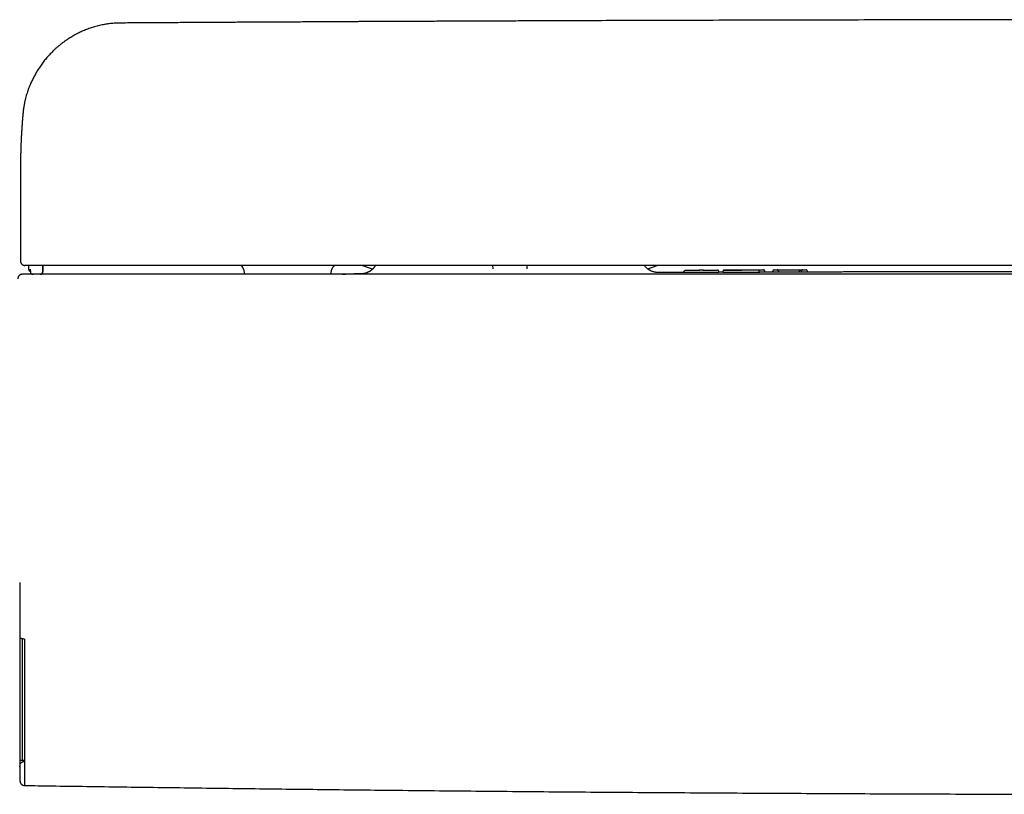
# Model space of a CAD drawing. Header units: millimetres. Extents: x 8 to 730, y 12 to 365.
# Tile 14 of 48: x 183 to 294, y 118 to 205. Entities that reach past the tile are written whole.
import ezdxf

# ---------------------------------------------------------------- set-up
doc = ezdxf.new("R2010")
doc.units = ezdxf.units.MM

msp = doc.modelspace()

# ---------------------------------------------------------------- linework, layer by layer
at = {"color": 7, "linetype": 'Continuous', "lineweight": 30}
for p, q in [((183.46, 194.87), (183.46, 194.85)), ((183.17, 188.7), (183.17, 178.25)), ((183.18, 188.72), (183.18, 188.7)), ((184.07, 177.75), (184.09, 177.34)), ((184.28, 177.33), (184.29, 177.04)), ((208.21, 177.34), (208.32, 176.75)), ((218.03, 176.75), (218.14, 177.34)), ((222.68, 177.31), (221.49, 177.75)), ((222.68, 177.31), (221.49, 177.75)), ((236.22, 177.35), (236.21, 177.75)), ((240, 177.75), (240, 177.35)), ((253.58, 177.36), (254.66, 177.75)), ((253.58, 177.36), (254.66, 177.75)), ((257.65, 176.94), (257.65, 177.05)), ((257.8, 177.2), (257.8, 177.2)), ((257.9, 177.2), (259.43, 177.2)), ((261.31, 176.95), (257.9, 176.94)), ((259.68, 177.22), (259.53, 177.22)), ((259.78, 177.21), (261.31, 177.21)), ((261.56, 176.95), (261.56, 177.06)), ((262.03, 177.07), (262.03, 176.96)), ((262.03, 177.07), (262.03, 177.07)), ((266.74, 176.98), (266.74, 177.09)), ((267.63, 176.98), (266.74, 176.98)), ((267.63, 176.97), (267.63, 177.08)), ((267.88, 177.25), (268.03, 177.25)), ((268.03, 176.97), (267.88, 176.97)), ((268.13, 177.24), (270.99, 177.25)), ((268.28, 177.09), (268.28, 177.08)), ((268.28, 176.97), (268.28, 177.08)), ((270.6, 176.99), (268.28, 176.98)), ((270.85, 177.09), (270.85, 177.08)), ((270.85, 177.08), (270.85, 176.97)), ((270.93, 177.23), (270.93, 177.23)), ((271.09, 177.25), (271.25, 177.25)), ((271.25, 176.97), (271.1, 176.97)), ((271.5, 176.98), (271.5, 177.09)), ((221.42, 176.79), (221.58, 176.79)), ((183.41, 122.23), (183.41, 135.84)), ((183.12, 122.23), (183.41, 122.23)), ((183.41, 122.23), (183.63, 122.23))]:
    msp.add_line(p, q, dxfattribs=at)
at = {"color": 7, "linetype": 'Continuous', "lineweight": 30, "flags": 128}
for points in [[(257.65, 176.95), (255.78, 176.95), (254.67, 176.94)], [(262.03, 176.97), (261.66, 176.97), (261.56, 176.97)], [(268.17, 177.24), (268.16, 177.24), (268.13, 177.25)], [(270.96, 177.25), (270.97, 177.25), (270.99, 177.25)]]:
    msp.add_lwpolyline(points, dxfattribs=at)
at = {"color": 7, "linetype": 'Continuous', "lineweight": 30}
for centre, radius, start, end in [((184.59, 177.05), 0.3, 182.0005, 270), ((185.4, 177.05), 0.3, 274.6894, 358.0068), ((185.38, 177.05), 0.3, 287.7096, 358.0021), ((207.72, 177.25), 0.5, 10, 90), ((218.63, 177.25), 0.5, 90, 170), ((257.8, 177.05), 0.15, 90.1842, 179.9993), ((259.43, 177.07), 0.15, 90.1892, 115.4923), ((259.78, 177.07), 0.15, 65.1246, 90.1879), ((261.41, 177.06), 0.15, 0.0007, 90.1732), ((267.78, 177.1), 0.15, 90.1595, 180), ((271.35, 177.1), 0.15, 0, 90.1468), ((185.38, 177.05), 0.3, 274.8829, 282.8115), ((1182.87, 142.15), 1000, 181.17982, 181.27559)]:
    msp.add_arc(centre, radius, start, end, dxfattribs=at)
for points, knots in [([(194.29, 204.94), (194.19, 204.94), (193.99, 204.94), (193.7, 204.92), (193.42, 204.9), (193.14, 204.87), (192.86, 204.83), (192.59, 204.78), (192.32, 204.73), (192.05, 204.67), (191.77, 204.6), (191.5, 204.53), (191.24, 204.45), (190.98, 204.36), (190.72, 204.27), (190.47, 204.17), (190.23, 204.07), (189.99, 203.96), (189.76, 203.86), (189.53, 203.74), (189.29, 203.61), (189.05, 203.48), (188.82, 203.34), (188.61, 203.21), (188.41, 203.07), (188.22, 202.94), (188.04, 202.82), (187.87, 202.69), (187.71, 202.56), (187.56, 202.44), (187.42, 202.33), (187.29, 202.22), (187.16, 202.11), (187.04, 202), (186.89, 201.86), (186.72, 201.68), (186.52, 201.48), (186.33, 201.28), (186.15, 201.07), (185.97, 200.87), (185.8, 200.65), (185.64, 200.44), (185.48, 200.22), (185.33, 200.01), (185.19, 199.79), (185.06, 199.59), (184.95, 199.4), (184.84, 199.21), (184.73, 199.01), (184.62, 198.8), (184.51, 198.58), (184.4, 198.35), (184.3, 198.12), (184.19, 197.87), (184.09, 197.61), (184, 197.35), (183.91, 197.08), (183.82, 196.8), (183.76, 196.56), (183.71, 196.37), (183.67, 196.22), (183.64, 196.07), (183.61, 195.92), (183.58, 195.77), (183.56, 195.62), (183.54, 195.48), (183.52, 195.36), (183.5, 195.25), (183.49, 195.15), (183.48, 195.07), (183.47, 195), (183.47, 194.94), (183.46, 194.9), (183.46, 194.87), (183.46, 194.87)], [0, 0, 0, 0, 0.01833, 0.036361, 0.054098, 0.071544, 0.088702, 0.105574, 0.122161, 0.140083, 0.157664, 0.174908, 0.191815, 0.208387, 0.225596, 0.242429, 0.258886, 0.274961, 0.290649, 0.305948, 0.323478, 0.340465, 0.356907, 0.372802, 0.3874, 0.401502, 0.415108, 0.428216, 0.440825, 0.452936, 0.463897, 0.474417, 0.484709, 0.494905, 0.505004, 0.522797, 0.540284, 0.557462, 0.574332, 0.590891, 0.608113, 0.624984, 0.641502, 0.657666, 0.673477, 0.689107, 0.701935, 0.71535, 0.729353, 0.743948, 0.759135, 0.774916, 0.790862, 0.807373, 0.824448, 0.84199, 0.859795, 0.877858, 0.896181, 0.905441, 0.914767, 0.924159, 0.933606, 0.943114, 0.952691, 0.961975, 0.969339, 0.975987, 0.981919, 0.987138, 0.991643, 0.995442, 0.998544, 1, 1, 1, 1]), ([(431.86, 204.94), (431.59, 204.94), (431.06, 204.95), (430.25, 204.96), (429.45, 204.96), (428.66, 204.97), (427.89, 204.97), (427.13, 204.98), (426.38, 204.98), (425.65, 204.98), (424.92, 204.99), (424.2, 204.99), (423.48, 205), (422.77, 205), (422.08, 205.01), (421.39, 205.01), (420.72, 205.01), (420.05, 205.02), (419.4, 205.02), (418.75, 205.02), (418.12, 205.03), (417.5, 205.03), (416.89, 205.03), (416.29, 205.04), (415.68, 205.04), (415.06, 205.04), (414.44, 205.05), (413.83, 205.05), (413.23, 205.05), (412.67, 205.06), (412.13, 205.06), (411.62, 205.06), (411.12, 205.07), (410.63, 205.07), (410.15, 205.07), (409.69, 205.07), (409.21, 205.08), (408.74, 205.08), (408.26, 205.08), (407.8, 205.08), (407.35, 205.08), (406.91, 205.09), (406.48, 205.09), (406.07, 205.09), (405.67, 205.09), (405.28, 205.09), (404.51, 205.1), (403.35, 205.1), (401.78, 205.11), (400.18, 205.12), (398.57, 205.13), (396.96, 205.13), (395.33, 205.14), (393.71, 205.15), (392.09, 205.15), (390.46, 205.16), (386.43, 205.18), (379.99, 205.2), (371.14, 205.23), (362.09, 205.26), (352.83, 205.28), (343.35, 205.3), (333.88, 205.31), (324.41, 205.32), (314.74, 205.32), (304.88, 205.32), (294.83, 205.31), (284.79, 205.3), (274.74, 205.28), (264.69, 205.26), (255.22, 205.23), (248.78, 205.21), (245.39, 205.2), (244.46, 205.2), (243.52, 205.19), (242.59, 205.19), (241.66, 205.18), (240.74, 205.18), (239.78, 205.18), (238.78, 205.17), (237.74, 205.17), (236.71, 205.17), (235.7, 205.16), (234.7, 205.16), (233.73, 205.15), (232.79, 205.15), (231.88, 205.15), (230.98, 205.14), (230.1, 205.14), (229.41, 205.13), (228.93, 205.13), (228.64, 205.13), (228.34, 205.13), (228.03, 205.13), (227.71, 205.13), (227.36, 205.13), (226.98, 205.12), (226.56, 205.12), (226.14, 205.12), (225.71, 205.12), (225.29, 205.12), (224.87, 205.11), (224.45, 205.11), (224.01, 205.11), (223.56, 205.11), (223.1, 205.11), (222.63, 205.1), (222.15, 205.1), (221.66, 205.1), (221.16, 205.1), (220.65, 205.09), (220.12, 205.09), (219.59, 205.09), (219.04, 205.09), (218.49, 205.08), (217.91, 205.08), (217.31, 205.08), (216.7, 205.07), (216.07, 205.07), (215.43, 205.07), (214.77, 205.06), (214.12, 205.06), (213.46, 205.06), (212.81, 205.05), (212.14, 205.05), (211.46, 205.05), (210.77, 205.04), (210.07, 205.04), (209.36, 205.04), (208.63, 205.03), (207.87, 205.03), (207.1, 205.02), (206.31, 205.02), (205.5, 205.01), (204.69, 205.01), (203.86, 205), (203.02, 205), (202.17, 204.99), (201.31, 204.99), (200.44, 204.98), (199.55, 204.98), (198.67, 204.97), (197.8, 204.97), (196.93, 204.96), (196.05, 204.96), (195.17, 204.95), (194.58, 204.94), (194.29, 204.94)], [0, 0, 0, 0, 0.00339, 0.006778, 0.010145, 0.013477, 0.016758, 0.019935, 0.02307, 0.026161, 0.029209, 0.032274, 0.035295, 0.038271, 0.041202, 0.044088, 0.04693, 0.049726, 0.052477, 0.055184, 0.057846, 0.060463, 0.063035, 0.065562, 0.068044, 0.070722, 0.073347, 0.075916, 0.078432, 0.080893, 0.083084, 0.085229, 0.08733, 0.089385, 0.091396, 0.093362, 0.095283, 0.097344, 0.099351, 0.101304, 0.103202, 0.105046, 0.106836, 0.108571, 0.110252, 0.111885, 0.113513, 0.119932, 0.12661, 0.133333, 0.140102, 0.146917, 0.153778, 0.160561, 0.167389, 0.174258, 0.181136, 0.218355, 0.255574, 0.292793, 0.332671, 0.372549, 0.412427, 0.452305, 0.492182, 0.534477, 0.576772, 0.619066, 0.661361, 0.703656, 0.74595, 0.780966, 0.784896, 0.788827, 0.792757, 0.796687, 0.8006, 0.804475, 0.80831, 0.812735, 0.817107, 0.821426, 0.825692, 0.829905, 0.834065, 0.837938, 0.841765, 0.845544, 0.849276, 0.852961, 0.854177, 0.855399, 0.856661, 0.857964, 0.859308, 0.860693, 0.862378, 0.86412, 0.865919, 0.867775, 0.86948, 0.871231, 0.873027, 0.874869, 0.876755, 0.878688, 0.880666, 0.882689, 0.884757, 0.886871, 0.889031, 0.891236, 0.893486, 0.895781, 0.898123, 0.900509, 0.903058, 0.905657, 0.908305, 0.911004, 0.913752, 0.91655, 0.919267, 0.92203, 0.924839, 0.927692, 0.930591, 0.933536, 0.936526, 0.939561, 0.94279, 0.946068, 0.949396, 0.952775, 0.956203, 0.95968, 0.963208, 0.966786, 0.970413, 0.97409, 0.977817, 0.981594, 0.985201, 0.988858, 0.992555, 0.996275, 1, 1, 1, 1]), ([(183.46, 194.85), (183.46, 194.85), (183.46, 194.83), (183.45, 194.81), (183.45, 194.78), (183.45, 194.76), (183.45, 194.73), (183.44, 194.7), (183.44, 194.67), (183.44, 194.64), (183.44, 194.61), (183.43, 194.59), (183.43, 194.57), (183.43, 194.55), (183.43, 194.53), (183.43, 194.52), (183.43, 194.51), (183.43, 194.49), (183.43, 194.48), (183.42, 194.46), (183.42, 194.44), (183.42, 194.42), (183.42, 194.4), (183.42, 194.38), (183.41, 194.35), (183.41, 194.33), (183.41, 194.31), (183.41, 194.3), (183.41, 194.28), (183.41, 194.26), (183.41, 194.24), (183.4, 194.22), (183.4, 194.19), (183.4, 194.17), (183.4, 194.14), (183.4, 194.11), (183.39, 194.09), (183.39, 194.06), (183.39, 194.04), (183.39, 194.01), (183.38, 193.98), (183.38, 193.95), (183.38, 193.92), (183.38, 193.89), (183.38, 193.86), (183.37, 193.84), (183.37, 193.8), (183.37, 193.75), (183.36, 193.7), (183.36, 193.65), (183.36, 193.6), (183.35, 193.56), (183.35, 193.52), (183.35, 193.48), (183.35, 193.45), (183.34, 193.42), (183.34, 193.39), (183.34, 193.35), (183.34, 193.32), (183.33, 193.29), (183.33, 193.25), (183.33, 193.22), (183.33, 193.18), (183.32, 193.14), (183.32, 193.07), (183.31, 193), (183.31, 192.89), (183.3, 192.78), (183.29, 192.67), (183.29, 192.57), (183.28, 192.46), (183.28, 192.38), (183.28, 192.33), (183.27, 192.32), (183.27, 192.3), (183.27, 192.29), (183.27, 192.28), (183.27, 192.26), (183.27, 192.24), (183.27, 192.22), (183.27, 192.2), (183.27, 192.18), (183.27, 192.16), (183.26, 192.14), (183.26, 192.12), (183.26, 192.11), (183.26, 192.1), (183.26, 192.08), (183.26, 192.06), (183.26, 192.04), (183.26, 192.02), (183.26, 192), (183.26, 191.97), (183.25, 191.94), (183.25, 191.92), (183.25, 191.89), (183.25, 191.87), (183.25, 191.83), (183.25, 191.8), (183.25, 191.76), (183.24, 191.72), (183.24, 191.68), (183.24, 191.64), (183.24, 191.6), (183.24, 191.56), (183.24, 191.53), (183.23, 191.49), (183.23, 191.45), (183.23, 191.41), (183.23, 191.37), (183.23, 191.33), (183.23, 191.29), (183.22, 191.25), (183.22, 191.2), (183.22, 191.15), (183.22, 191.09), (183.22, 191.03), (183.21, 190.98), (183.21, 190.92), (183.21, 190.87), (183.21, 190.82), (183.21, 190.77), (183.21, 190.72), (183.2, 190.68), (183.2, 190.63), (183.2, 190.58), (183.2, 190.54), (183.2, 190.5), (183.2, 190.47), (183.2, 190.44), (183.2, 190.41), (183.2, 190.37), (183.2, 190.33), (183.19, 190.28), (183.19, 190.24), (183.19, 190.19), (183.19, 190.14), (183.19, 190.09), (183.19, 190.04), (183.19, 190), (183.19, 189.96), (183.19, 189.93), (183.19, 189.9), (183.19, 189.88), (183.18, 189.85), (183.18, 189.83), (183.18, 189.79), (183.18, 189.76), (183.18, 189.73), (183.18, 189.69), (183.18, 189.65), (183.18, 189.61), (183.18, 189.57), (183.18, 189.52), (183.18, 189.48), (183.18, 189.44), (183.18, 189.41), (183.18, 189.38), (183.18, 189.35), (183.18, 189.33), (183.18, 189.3), (183.18, 189.27), (183.18, 189.25), (183.18, 189.22), (183.18, 189.18), (183.18, 189.15), (183.18, 189.12), (183.18, 189.09), (183.18, 189.07), (183.18, 189.04), (183.18, 189.02), (183.18, 188.99), (183.18, 188.97), (183.18, 188.93), (183.18, 188.9), (183.17, 188.86), (183.17, 188.81), (183.17, 188.77), (183.17, 188.73), (183.17, 188.72)], [0, 0, 0, 0, 0.003028, 0.007167, 0.010944, 0.014464, 0.018845, 0.02354, 0.028589, 0.034055, 0.037366, 0.040814, 0.044166, 0.047136, 0.049722, 0.051925, 0.053792, 0.055694, 0.057919, 0.060466, 0.063336, 0.066528, 0.069962, 0.074074, 0.077814, 0.081183, 0.08418, 0.086817, 0.08954, 0.092399, 0.095541, 0.098967, 0.102676, 0.106549, 0.1112, 0.11549, 0.11942, 0.123004, 0.126811, 0.131147, 0.136009, 0.1413, 0.146172, 0.150623, 0.154653, 0.158426, 0.162274, 0.171687, 0.181563, 0.188892, 0.196156, 0.203036, 0.20953, 0.215635, 0.219866, 0.224504, 0.229609, 0.235172, 0.240676, 0.24582, 0.250604, 0.256866, 0.263285, 0.269885, 0.276779, 0.293284, 0.30729, 0.327656, 0.343757, 0.362486, 0.376814, 0.395822, 0.398883, 0.401488, 0.403637, 0.405487, 0.407715, 0.4104, 0.413349, 0.416703, 0.420414, 0.423956, 0.427187, 0.430108, 0.432718, 0.435017, 0.43702, 0.439074, 0.442075, 0.445428, 0.449132, 0.453079, 0.457359, 0.461746, 0.466033, 0.470219, 0.474304, 0.478289, 0.485331, 0.492063, 0.498673, 0.505027, 0.511298, 0.517486, 0.523588, 0.529606, 0.535589, 0.54191, 0.548066, 0.554569, 0.561413, 0.568277, 0.574992, 0.581556, 0.591298, 0.600858, 0.610319, 0.619683, 0.628847, 0.637458, 0.645678, 0.653545, 0.661409, 0.669356, 0.677274, 0.685106, 0.693028, 0.69815, 0.703382, 0.708724, 0.714176, 0.719875, 0.726892, 0.734363, 0.742288, 0.750657, 0.759224, 0.76788, 0.776487, 0.782733, 0.788456, 0.793656, 0.798333, 0.802563, 0.806726, 0.810875, 0.81666, 0.822419, 0.828211, 0.834378, 0.840972, 0.847864, 0.855039, 0.86242, 0.870007, 0.875654, 0.881287, 0.886576, 0.891506, 0.896076, 0.900286, 0.904252, 0.908962, 0.914112, 0.919703, 0.925644, 0.93159, 0.935821, 0.940037, 0.944239, 0.948426, 0.95272, 0.95747, 0.962698, 0.969001, 0.975882, 0.983343, 0.991382, 1, 1, 1, 1]), ([(183.17, 178.25), (183.18, 178.22), (183.18, 178.18), (183.19, 178.11), (183.21, 178.05), (183.24, 178), (183.27, 177.96), (183.29, 177.93), (183.32, 177.9), (183.34, 177.87), (183.37, 177.85), (183.41, 177.83), (183.44, 177.81), (183.46, 177.8), (183.48, 177.79), (183.5, 177.78), (183.52, 177.77), (183.55, 177.76), (183.57, 177.76), (183.6, 177.75), (183.62, 177.75), (183.65, 177.75), (183.67, 177.75), (183.68, 177.75)], [0, 0, 0, 0, 0.071168, 0.137871, 0.198799, 0.252932, 0.299556, 0.338244, 0.373607, 0.409891, 0.447174, 0.485507, 0.524921, 0.545089, 0.568273, 0.597397, 0.633436, 0.676891, 0.728038, 0.787039, 0.85399, 0.928954, 1, 1, 1, 1]), ([(183.91, 177.75), (183.91, 177.75), (183.9, 177.75), (183.9, 177.75), (183.9, 177.75), (183.9, 177.75), (183.89, 177.75), (183.88, 177.75), (183.88, 177.75), (183.88, 177.75), (183.88, 177.75), (183.88, 177.75), (183.88, 177.75), (183.88, 177.75), (183.88, 177.75), (183.88, 177.75), (183.88, 177.75), (183.88, 177.75), (183.88, 177.75), (183.88, 177.75), (183.87, 177.75), (183.87, 177.75), (183.87, 177.75), (183.87, 177.75), (183.86, 177.75), (183.86, 177.75), (183.86, 177.75), (183.86, 177.75), (183.86, 177.75), (183.86, 177.75), (183.86, 177.75), (183.86, 177.75), (183.86, 177.75), (183.86, 177.75), (183.85, 177.75), (183.84, 177.75), (183.82, 177.75), (183.8, 177.75), (183.77, 177.75), (183.73, 177.75), (183.7, 177.75), (183.68, 177.75), (183.67, 177.75), (183.68, 177.75), (183.68, 177.75)], [0, 0, 0, 0, 0.0036501, 0.0084785, 0.0135956, 0.0183205, 0.046902, 0.0478502, 0.0482402, 0.0486545, 0.0490932, 0.0495564, 0.0500438, 0.0505557, 0.051092, 0.052936, 0.0550208, 0.0578167, 0.0609539, 0.0644323, 0.0696255, 0.0754307, 0.0818481, 0.0888776, 0.0949282, 0.1013689, 0.1026799, 0.1040059, 0.105347, 0.1067031, 0.1080743, 0.1094605, 0.1108617, 0.1120445, 0.1242513, 0.1460533, 0.1849984, 0.264049, 0.34307, 0.4842239, 0.6253445, 0.7933563, 0.9613901, 1, 1, 1, 1]), ([(184.4, 177.75), (184.38, 177.75), (184.34, 177.75), (184.28, 177.75), (184.22, 177.75), (184.16, 177.75), (184.11, 177.75), (184.07, 177.75), (184.03, 177.75), (184.01, 177.75), (183.99, 177.75), (183.97, 177.75), (183.95, 177.75), (183.93, 177.75), (183.92, 177.75), (183.91, 177.75), (183.91, 177.75)], [0, 0, 0, 0, 0.085348, 0.170796, 0.257741, 0.342144, 0.427319, 0.514679, 0.565283, 0.615975, 0.667071, 0.718877, 0.771687, 0.850062, 0.935618, 1, 1, 1, 1]), ([(184.09, 177.34), (184.09, 177.32), (184.09, 177.3), (184.1, 177.26), (184.11, 177.22), (184.13, 177.19), (184.15, 177.17), (184.17, 177.14), (184.19, 177.12), (184.22, 177.1), (184.24, 177.09), (184.25, 177.08), (184.26, 177.08), (184.27, 177.07), (184.28, 177.07), (184.29, 177.07), (184.29, 177.06), (184.29, 177.06)], [0, 0, 0, 0, 0.105974, 0.205146, 0.295827, 0.376694, 0.467663, 0.540398, 0.60988, 0.713357, 0.764565, 0.790234, 0.806092, 0.826685, 0.885016, 0.968246, 1, 1, 1, 1]), ([(441.74, 177.75), (438.38, 177.75), (431.66, 177.75), (421.57, 177.75), (411.48, 177.75), (401.39, 177.75), (391.31, 177.75), (381.22, 177.75), (371.13, 177.75), (360.88, 177.75), (350.47, 177.75), (339.91, 177.75), (329.34, 177.75), (318.77, 177.75), (308.2, 177.75), (297.63, 177.75), (287.07, 177.75), (276.5, 177.75), (265.93, 177.75), (255.36, 177.75), (244.79, 177.75), (234.43, 177.75), (224.26, 177.75), (214.3, 177.75), (204.33, 177.75), (194.37, 177.75), (187.72, 177.75), (184.4, 177.75)], [0, 0, 0, 0, 0.039203, 0.078405, 0.117606, 0.156807, 0.196007, 0.235207, 0.274407, 0.313606, 0.354672, 0.395737, 0.436802, 0.477867, 0.518933, 0.559998, 0.601063, 0.642128, 0.683194, 0.72426, 0.765326, 0.806393, 0.845113, 0.883834, 0.922555, 0.961277, 1, 1, 1, 1]), ([(185.4, 176.75), (185.41, 176.75), (185.43, 176.75), (185.47, 176.76), (185.5, 176.78), (185.52, 176.79), (185.54, 176.8), (185.56, 176.82), (185.58, 176.84), (185.6, 176.86), (185.62, 176.89), (185.64, 176.92), (185.65, 176.96), (185.66, 177), (185.67, 177.02), (185.67, 177.04)], [0, 0, 0, 0, 0.093471, 0.186522, 0.280777, 0.329548, 0.382295, 0.441427, 0.506804, 0.578132, 0.654925, 0.736493, 0.821937, 0.910176, 1, 1, 1, 1]), ([(185.68, 177.04), (185.68, 177.1), (185.68, 177.22), (185.69, 177.34), (185.69, 177.4), (185.69, 177.4)], [0, 0, 0, 0, 0.4877285, 0.9878331, 1, 1, 1, 1]), ([(185.69, 177.4), (185.69, 177.46), (185.7, 177.58), (185.7, 177.69), (185.7, 177.75)], [0, 0, 0, 0, 0.510315, 1, 1, 1, 1]), ([(185.7, 177.04), (185.7, 177.1), (185.71, 177.22), (185.71, 177.4), (185.72, 177.57), (185.72, 177.69), (185.73, 177.75)], [0, 0, 0, 0, 0.2495574, 0.505573, 0.7615495, 1, 1, 1, 1]), ([(223.04, 177.75), (223.03, 177.73), (223, 177.68), (222.95, 177.61), (222.89, 177.54), (222.84, 177.48), (222.79, 177.42), (222.75, 177.38), (222.71, 177.34), (222.67, 177.3), (222.62, 177.26), (222.57, 177.22), (222.52, 177.18), (222.47, 177.14), (222.41, 177.1), (222.35, 177.06), (222.28, 177.03), (222.21, 176.99), (222.14, 176.96), (222.06, 176.92), (221.97, 176.89), (221.89, 176.87), (221.81, 176.84), (221.72, 176.83), (221.64, 176.81), (221.56, 176.8), (221.51, 176.79), (221.47, 176.79), (221.46, 176.79), (221.45, 176.79), (221.45, 176.79), (221.44, 176.79), (221.43, 176.79), (221.42, 176.79), (221.42, 176.79), (221.42, 176.79), (221.42, 176.79), (221.42, 176.79)], [0, 0, 0, 0, 0.025374, 0.066344, 0.103398, 0.136451, 0.165442, 0.190334, 0.211104, 0.235096, 0.258079, 0.282436, 0.308155, 0.33522, 0.363609, 0.393296, 0.424248, 0.456428, 0.489791, 0.524288, 0.55976, 0.595798, 0.632769, 0.671118, 0.711262, 0.753582, 0.798416, 0.804241, 0.811691, 0.822021, 0.835431, 0.854215, 0.877042, 0.903951, 0.934965, 0.970104, 1, 1, 1, 1]), ([(254.68, 176.94), (254.67, 176.94), (254.67, 176.94), (254.65, 176.95), (254.62, 176.95), (254.59, 176.95), (254.57, 176.95), (254.54, 176.96), (254.5, 176.96), (254.47, 176.97), (254.43, 176.97), (254.37, 176.99), (254.29, 177.01), (254.18, 177.04), (254.08, 177.07), (253.98, 177.11), (253.9, 177.16), (253.82, 177.19), (253.75, 177.24), (253.68, 177.28), (253.61, 177.34), (253.53, 177.4), (253.45, 177.47), (253.36, 177.55), (253.28, 177.64), (253.22, 177.71), (253.2, 177.75), (253.2, 177.75)], [0, 0, 0, 0, 0.039869, 0.083146, 0.122898, 0.159321, 0.187319, 0.213377, 0.237737, 0.260693, 0.282659, 0.304183, 0.366514, 0.425661, 0.481836, 0.535278, 0.576252, 0.615804, 0.654103, 0.691837, 0.732924, 0.778146, 0.827463, 0.8808, 0.938046, 0.999042, 1, 1, 1, 1]), ([(257.8, 177.2), (257.8, 177.2), (257.8, 177.2), (257.81, 177.2), (257.82, 177.2), (257.83, 177.2), (257.84, 177.2), (257.86, 177.2), (257.88, 177.2), (257.89, 177.2), (257.9, 177.2)], [0, 0, 0, 0, 0.128004, 0.253079, 0.376769, 0.499942, 0.623118, 0.746818, 0.871925, 1, 1, 1, 1]), ([(259.53, 177.22), (259.52, 177.22), (259.51, 177.22), (259.49, 177.22), (259.47, 177.22), (259.46, 177.22), (259.45, 177.22), (259.44, 177.22), (259.43, 177.22), (259.43, 177.22), (259.43, 177.22)], [0, 0, 0, 0, 0.128074, 0.253181, 0.376882, 0.500058, 0.623231, 0.746921, 0.871996, 1, 1, 1, 1]), ([(259.78, 177.22), (259.78, 177.22), (259.78, 177.22), (259.77, 177.22), (259.77, 177.22), (259.75, 177.22), (259.74, 177.22), (259.72, 177.22), (259.7, 177.22), (259.69, 177.22), (259.68, 177.22)], [0, 0, 0, 0, 0.128101, 0.25323, 0.376945, 0.500125, 0.623294, 0.746969, 0.872023, 1, 1, 1, 1]), ([(261.31, 177.21), (261.31, 177.21), (261.33, 177.21), (261.35, 177.21), (261.36, 177.21), (261.38, 177.21), (261.39, 177.21), (261.4, 177.21), (261.41, 177.21), (261.41, 177.21), (261.41, 177.21)], [0, 0, 0, 0, 0.127977, 0.253031, 0.376706, 0.499874, 0.623055, 0.74677, 0.871899, 1, 1, 1, 1]), ([(262.18, 177.22), (262.18, 177.22), (262.17, 177.22), (262.16, 177.22), (262.14, 177.22), (262.13, 177.22), (262.12, 177.21), (262.11, 177.21), (262.1, 177.2), (262.09, 177.2), (262.08, 177.19), (262.07, 177.18), (262.06, 177.17), (262.05, 177.16), (262.04, 177.14), (262.03, 177.11), (262.03, 177.08), (262.02, 177.07)], [0, 0, 0, 0, 0.081736, 0.246281, 0.430078, 0.589971, 0.625498, 0.657721, 0.687767, 0.717103, 0.747297, 0.7636, 0.788964, 0.826377, 0.875215, 0.933966, 1, 1, 1, 1]), ([(266.08, 176.96), (266.05, 176.96), (265.98, 176.96), (265.87, 176.96), (265.75, 176.96), (265.64, 176.96), (265.52, 176.96), (265.39, 176.96), (265.26, 176.96), (265.13, 176.96), (265, 176.96), (264.86, 176.96), (264.72, 176.96), (264.58, 176.96), (264.43, 176.96), (264.29, 176.96), (264.15, 176.95), (264.01, 176.95), (263.87, 176.95), (263.74, 176.95), (263.62, 176.95), (263.5, 176.95), (263.38, 176.95), (263.27, 176.95), (263.16, 176.95), (263.04, 176.95), (262.92, 176.95), (262.8, 176.95), (262.69, 176.95), (262.59, 176.96), (262.5, 176.96), (262.42, 176.96), (262.35, 176.96), (262.3, 176.96), (262.25, 176.96), (262.2, 176.96), (262.16, 176.96), (262.13, 176.96), (262.1, 176.96), (262.07, 176.96), (262.05, 176.96), (262.03, 176.96), (262.03, 176.96), (262.03, 176.96), (262.03, 176.96)], [0, 0, 0, 0, 0.0258, 0.050984, 0.075667, 0.099964, 0.123986, 0.147838, 0.171621, 0.195428, 0.219345, 0.243449, 0.267809, 0.292485, 0.317528, 0.342726, 0.367276, 0.391188, 0.414543, 0.437422, 0.459903, 0.482065, 0.503982, 0.525724, 0.547361, 0.568729, 0.596499, 0.62361, 0.650231, 0.676517, 0.702613, 0.728643, 0.74976, 0.7712, 0.792783, 0.814479, 0.836337, 0.858403, 0.880723, 0.903342, 0.934037, 0.965432, 0.997618, 1, 1, 1, 1]), ([(265.97, 177.23), (265.94, 177.22), (265.89, 177.22), (265.79, 177.22), (265.69, 177.22), (265.59, 177.22), (265.49, 177.22), (265.38, 177.22), (265.27, 177.22), (265.15, 177.22), (265.03, 177.22), (264.91, 177.22), (264.79, 177.22), (264.67, 177.22), (264.54, 177.22), (264.42, 177.22), (264.29, 177.22), (264.17, 177.22), (264.04, 177.22), (263.92, 177.21), (263.8, 177.21), (263.67, 177.21), (263.52, 177.21), (263.38, 177.21), (263.24, 177.21), (263.13, 177.21), (263.03, 177.22), (262.93, 177.22), (262.84, 177.22), (262.76, 177.22), (262.68, 177.22), (262.6, 177.22), (262.54, 177.22), (262.47, 177.22), (262.41, 177.22), (262.36, 177.22), (262.31, 177.22), (262.27, 177.22), (262.24, 177.22), (262.21, 177.22), (262.2, 177.22), (262.18, 177.22), (262.18, 177.22), (262.18, 177.22), (262.18, 177.22), (262.2, 177.22), (262.22, 177.23), (262.24, 177.23), (262.28, 177.23), (262.32, 177.23), (262.36, 177.23), (262.42, 177.23), (262.48, 177.23), (262.54, 177.23), (262.6, 177.23), (262.66, 177.23), (262.73, 177.23), (262.79, 177.23), (262.87, 177.23), (262.95, 177.23), (263.05, 177.23), (263.15, 177.23), (263.22, 177.23), (263.26, 177.23)], [0, 0, 0, 0, 0.016041, 0.031843, 0.047462, 0.062959, 0.078392, 0.093822, 0.109311, 0.124918, 0.140087, 0.155519, 0.171262, 0.187358, 0.203124, 0.218771, 0.234337, 0.249856, 0.266055, 0.281988, 0.297701, 0.313244, 0.333786, 0.354235, 0.374714, 0.390565, 0.40623, 0.421766, 0.437236, 0.452699, 0.468219, 0.483856, 0.49967, 0.516885, 0.534216, 0.551724, 0.569467, 0.587502, 0.605882, 0.624659, 0.642079, 0.6598, 0.677857, 0.696187, 0.71427, 0.73205, 0.749565, 0.768233, 0.78654, 0.804537, 0.822281, 0.839828, 0.857239, 0.874574, 0.887486, 0.900227, 0.912829, 0.925325, 0.937748, 0.953228, 0.968718, 0.984286, 1, 1, 1, 1]), ([(263.26, 177.23), (263.31, 177.23), (263.41, 177.23), (263.57, 177.23), (263.73, 177.23), (263.89, 177.23), (264.05, 177.23), (264.22, 177.23), (264.39, 177.24), (264.56, 177.24), (264.73, 177.24), (264.88, 177.24), (265.03, 177.24), (265.16, 177.24), (265.29, 177.24), (265.42, 177.24), (265.54, 177.24), (265.66, 177.24), (265.77, 177.24), (265.88, 177.24), (265.98, 177.24), (266.07, 177.24), (266.15, 177.24), (266.24, 177.24), (266.31, 177.24), (266.38, 177.24), (266.44, 177.24), (266.5, 177.24), (266.53, 177.24), (266.56, 177.24), (266.58, 177.24), (266.59, 177.24), (266.6, 177.24), (266.59, 177.24), (266.59, 177.24), (266.57, 177.23), (266.55, 177.23), (266.51, 177.23), (266.47, 177.23), (266.42, 177.23), (266.38, 177.23), (266.35, 177.23), (266.31, 177.23), (266.27, 177.23), (266.22, 177.23), (266.15, 177.23), (266.07, 177.23), (266.01, 177.23), (265.97, 177.23)], [0, 0, 0, 0, 0.025292, 0.050291, 0.075128, 0.099936, 0.12485, 0.149781, 0.174818, 0.200206, 0.225277, 0.249763, 0.270877, 0.291731, 0.312417, 0.333026, 0.353653, 0.374391, 0.395566, 0.416472, 0.437209, 0.45788, 0.478588, 0.499436, 0.52393, 0.549162, 0.574568, 0.599548, 0.62465, 0.64455, 0.664754, 0.685311, 0.706268, 0.727668, 0.749552, 0.775793, 0.801321, 0.82621, 0.850544, 0.874409, 0.887451, 0.900334, 0.913075, 0.925694, 0.938212, 0.958902, 0.979465, 1, 1, 1, 1]), ([(265.66, 177.22), (265.66, 177.23), (265.66, 177.23), (265.68, 177.24), (265.69, 177.24), (265.7, 177.24)], [0, 0, 0, 0, 0.112289, 0.569073, 1, 1, 1, 1]), ([(266.08, 177.08), (266.08, 177.08), (266.08, 177.1), (266.08, 177.13), (266.07, 177.16), (266.05, 177.18), (266.03, 177.2), (266.01, 177.21), (265.99, 177.22), (265.98, 177.22), (265.97, 177.23)], [0, 0, 0, 0, 0.116514, 0.239975, 0.368551, 0.499858, 0.631185, 0.759821, 0.883373, 1, 1, 1, 1]), ([(266.74, 176.98), (266.74, 176.98), (266.74, 176.98), (266.74, 176.98), (266.73, 176.97), (266.71, 176.97), (266.68, 176.97), (266.65, 176.97), (266.6, 176.97), (266.55, 176.97), (266.48, 176.97), (266.41, 176.97), (266.33, 176.97), (266.26, 176.97), (266.17, 176.97), (266.11, 176.97), (266.08, 176.96)], [0, 0, 0, 0, 0.02103, 0.100189, 0.179715, 0.259512, 0.339522, 0.419735, 0.500195, 0.58101, 0.662367, 0.744533, 0.806909, 0.870128, 0.934409, 1, 1, 1, 1]), ([(266.74, 177.09), (266.74, 177.1), (266.74, 177.12), (266.73, 177.15), (266.72, 177.17), (266.71, 177.18), (266.7, 177.19), (266.69, 177.2), (266.68, 177.21), (266.67, 177.21), (266.66, 177.22), (266.65, 177.22), (266.64, 177.23), (266.64, 177.23), (266.63, 177.23), (266.62, 177.23), (266.61, 177.23), (266.6, 177.23), (266.59, 177.24), (266.59, 177.24)], [0, 0, 0, 0, 0.056207, 0.106466, 0.148671, 0.181589, 0.207292, 0.227694, 0.242931, 0.253994, 0.277059, 0.320054, 0.375492, 0.444883, 0.528684, 0.627241, 0.740765, 0.862552, 1, 1, 1, 1]), ([(266.74, 177.09), (266.74, 177.09), (266.74, 177.09), (266.74, 177.09), (266.74, 177.09)], [0, 0, 0, 0, 0.210019, 1, 1, 1, 1]), ([(267.63, 177.08), (267.63, 177.08), (267.63, 177.09), (267.63, 177.09), (267.63, 177.1)], [0, 0, 0, 0, 0.500005, 1, 1, 1, 1]), ([(267.78, 177.25), (267.78, 177.25), (267.78, 177.25), (267.79, 177.25), (267.8, 177.25), (267.81, 177.25), (267.82, 177.25), (267.84, 177.25), (267.86, 177.25), (267.87, 177.25), (267.88, 177.25)], [0, 0, 0, 0, 0.128005, 0.253081, 0.376771, 0.499944, 0.62312, 0.74682, 0.871926, 1, 1, 1, 1]), ([(268.03, 177.25), (268.04, 177.25), (268.05, 177.25), (268.07, 177.25), (268.09, 177.25), (268.1, 177.25), (268.12, 177.25), (268.13, 177.25), (268.13, 177.25), (268.13, 177.25), (268.13, 177.25)], [0, 0, 0, 0, 0.127976, 0.253029, 0.376705, 0.499873, 0.623054, 0.746769, 0.871898, 1, 1, 1, 1]), ([(268.28, 177.09), (268.28, 177.1), (268.28, 177.12), (268.27, 177.15), (268.25, 177.18), (268.24, 177.2), (268.22, 177.21), (268.21, 177.22), (268.2, 177.23), (268.18, 177.23), (268.17, 177.23), (268.16, 177.24), (268.15, 177.24), (268.14, 177.24), (268.14, 177.24), (268.13, 177.24)], [0, 0, 0, 0, 0.104884, 0.222233, 0.353702, 0.499603, 0.550249, 0.608928, 0.675442, 0.749498, 0.813747, 0.868699, 0.914583, 0.966902, 1, 1, 1, 1]), ([(270.6, 177.1), (270.6, 177.1), (270.6, 177.11), (270.61, 177.13), (270.62, 177.15), (270.64, 177.17), (270.67, 177.18), (270.7, 177.2), (270.75, 177.22), (270.82, 177.23), (270.91, 177.24), (270.97, 177.25), (270.99, 177.25)], [0, 0, 0, 0, 0.038574, 0.079198, 0.124134, 0.174246, 0.248962, 0.331417, 0.419458, 0.605264, 0.800278, 1, 1, 1, 1]), ([(270.99, 177.25), (270.98, 177.25), (270.96, 177.24), (270.93, 177.23), (270.9, 177.22), (270.88, 177.2), (270.87, 177.18), (270.86, 177.16), (270.85, 177.15), (270.85, 177.13), (270.85, 177.11), (270.85, 177.1), (270.85, 177.1)], [0, 0, 0, 0, 0.199694, 0.3946871, 0.5804845, 0.6685281, 0.750991, 0.8257195, 0.8758433, 0.9207902, 0.9614226, 1, 1, 1, 1]), ([(270.99, 177.25), (271, 177.25), (271, 177.25), (271, 177.25), (271.01, 177.25), (271.02, 177.25), (271.04, 177.25), (271.06, 177.25), (271.08, 177.25), (271.09, 177.25), (271.09, 177.25)], [0, 0, 0, 0, 0.128005, 0.253081, 0.376771, 0.499945, 0.62312, 0.74682, 0.871927, 1, 1, 1, 1]), ([(271.25, 177.25), (271.25, 177.25), (271.27, 177.25), (271.29, 177.25), (271.3, 177.25), (271.32, 177.25), (271.33, 177.25), (271.34, 177.25), (271.35, 177.25), (271.35, 177.25), (271.35, 177.25)], [0, 0, 0, 0, 0.127976, 0.253029, 0.376704, 0.499872, 0.623053, 0.746769, 0.871898, 1, 1, 1, 1]), ([(271.5, 177.1), (271.5, 177.1), (271.5, 177.1), (271.5, 177.09), (271.5, 177.09)], [0, 0, 0, 0, 0.499996, 1, 1, 1, 1]), ([(313.07, 177.05), (312.83, 177.05), (312.35, 177.05), (311.63, 177.05), (310.92, 177.05), (310.22, 177.05), (309.53, 177.05), (308.87, 177.05), (308.22, 177.05), (307.6, 177.05), (306.99, 177.05), (306.39, 177.05), (305.78, 177.05), (305.15, 177.05), (304.51, 177.05), (303.89, 177.05), (303.27, 177.05), (302.67, 177.04), (302.08, 177.04), (301.5, 177.04), (300.93, 177.04), (300.37, 177.04), (299.83, 177.04), (299.3, 177.04), (298.77, 177.04), (298.26, 177.04), (297.77, 177.04), (297.28, 177.04), (296.8, 177.04), (296.32, 177.04), (295.85, 177.04), (295.39, 177.04), (294.94, 177.04), (294.51, 177.04), (294.09, 177.04), (293.69, 177.04), (293.32, 177.04), (292.95, 177.04), (292.59, 177.04), (292.25, 177.03), (291.92, 177.03), (291.6, 177.03), (291.29, 177.03), (290.98, 177.03), (290.68, 177.03), (290.4, 177.03), (290.12, 177.03), (289.86, 177.03), (289.63, 177.03), (289.41, 177.03), (289.22, 177.03), (289.04, 177.03), (288.87, 177.03), (288.7, 177.03), (288.54, 177.03), (288.33, 177.03), (288.08, 177.03), (287.77, 177.03), (287.41, 177.03), (287, 177.03), (286.52, 177.03), (286.03, 177.03), (285.53, 177.02), (285.01, 177.02), (284.49, 177.02), (283.97, 177.02), (283.45, 177.02), (282.91, 177.02), (282.37, 177.02), (281.81, 177.02), (281.24, 177.02), (280.65, 177.02), (280.06, 177.01), (279.45, 177.01), (278.84, 177.01), (278.22, 177.01), (277.59, 177.01), (276.94, 177.01), (276.27, 177.01), (275.57, 177.01), (274.84, 177), (274.09, 177), (273.34, 177), (272.58, 177), (271.96, 177), (271.6, 177), (271.5, 177)], [0, 0, 0, 0, 0.017566, 0.034878, 0.051938, 0.068745, 0.085299, 0.1016, 0.116737, 0.13165, 0.146338, 0.160801, 0.17504, 0.190665, 0.20601, 0.221076, 0.235861, 0.250366, 0.264591, 0.278535, 0.2922, 0.305585, 0.318689, 0.331514, 0.344058, 0.356322, 0.368306, 0.38001, 0.391434, 0.403102, 0.414462, 0.425515, 0.43626, 0.446698, 0.456828, 0.466211, 0.475315, 0.484138, 0.492681, 0.500943, 0.508926, 0.516629, 0.524051, 0.531527, 0.538695, 0.545556, 0.552109, 0.558355, 0.564294, 0.56914, 0.573759, 0.578153, 0.582321, 0.586263, 0.590082, 0.593944, 0.601143, 0.608496, 0.616002, 0.62713, 0.63858, 0.650351, 0.662443, 0.674856, 0.687591, 0.699892, 0.712479, 0.725352, 0.73851, 0.751954, 0.765684, 0.779699, 0.794001, 0.808587, 0.82346, 0.838344, 0.853505, 0.868941, 0.884652, 0.901928, 0.919526, 0.937445, 0.955685, 0.974089, 0.992516, 1, 1, 1, 1]), ([(183.37, 176.75), (183.37, 176.75), (183.36, 176.75), (183.35, 176.75), (183.34, 176.75), (183.33, 176.75), (183.32, 176.75), (183.31, 176.74), (183.31, 176.74), (183.3, 176.74), (183.3, 176.74), (183.3, 176.74), (183.3, 176.74), (183.29, 176.74), (183.28, 176.74), (183.27, 176.74), (183.25, 176.73), (183.21, 176.72), (183.16, 176.7), (183.11, 176.67), (183.07, 176.64), (183.03, 176.61), (183, 176.58), (182.96, 176.53), (182.93, 176.47), (182.9, 176.41), (182.89, 176.36), (182.88, 176.3), (182.88, 176.27), (182.87, 176.25)], [0, 0, 0, 0, 0.074319, 0.13882, 0.193512, 0.238409, 0.27354, 0.290567, 0.303842, 0.313443, 0.31693, 0.319618, 0.321653, 0.328286, 0.333583, 0.343254, 0.361208, 0.395478, 0.462653, 0.529716, 0.563705, 0.60443, 0.653352, 0.710211, 0.774438, 0.845087, 0.895131, 0.946951, 1, 1, 1, 1]), ([(183.62, 176.75), (183.59, 176.75), (183.54, 176.75), (183.48, 176.75), (183.44, 176.75), (183.4, 176.75), (183.38, 176.75), (183.37, 176.75), (183.38, 176.75), (183.38, 176.75)], [0, 0, 0, 0, 0.160066, 0.320121, 0.480168, 0.640208, 0.800243, 0.960275, 1, 1, 1, 1]), ([(184.14, 176.75), (184.11, 176.75), (184.07, 176.75), (184, 176.75), (183.94, 176.75), (183.88, 176.75), (183.82, 176.75), (183.77, 176.75), (183.73, 176.75), (183.69, 176.75), (183.66, 176.75), (183.64, 176.75), (183.62, 176.75), (183.62, 176.75), (183.62, 176.75)], [0, 0, 0, 0, 0.084209, 0.166987, 0.249751, 0.334736, 0.417541, 0.49954, 0.58471, 0.66775, 0.750043, 0.834231, 0.917099, 1, 1, 1, 1]), ([(442.01, 176.75), (438.99, 176.75), (432.96, 176.75), (423.9, 176.75), (414.84, 176.75), (405.78, 176.75), (396.78, 176.75), (387.83, 176.75), (378.93, 176.75), (370.04, 176.75), (360.58, 176.75), (350.55, 176.75), (339.96, 176.75), (329.37, 176.75), (318.78, 176.75), (308.19, 176.75), (297.6, 176.75), (287.01, 176.75), (276.42, 176.75), (265.83, 176.75), (255.24, 176.75), (244.65, 176.75), (234.26, 176.75), (224.08, 176.75), (214.09, 176.75), (204.11, 176.75), (194.12, 176.75), (187.46, 176.75), (184.14, 176.75)], [0, 0, 0, 0, 0.035126, 0.070251, 0.105375, 0.140499, 0.175623, 0.210119, 0.244615, 0.279111, 0.313606, 0.354672, 0.395737, 0.436802, 0.477868, 0.518933, 0.559998, 0.601063, 0.642128, 0.683194, 0.72426, 0.765326, 0.806393, 0.845113, 0.883834, 0.922555, 0.961277, 1, 1, 1, 1]), ([(185.42, 176.75), (185.44, 176.75), (185.45, 176.75), (185.46, 176.76), (185.47, 176.76)], [0, 0, 0, 0, 0.7863334, 1, 1, 1, 1]), ([(221.42, 176.79), (221.39, 176.79), (221.06, 176.79), (220.42, 176.78), (219.75, 176.78), (219.39, 176.78), (219.33, 176.78)], [0, 0, 0, 0, 0.037998, 0.479182, 0.915245, 1, 1, 1, 1]), ([(219.33, 176.78), (219.34, 176.78), (219.56, 176.78), (219.61, 176.78), (219.66, 176.78)], [0, 0, 0, 0, 0.069036, 1, 1, 1, 1]), ([(183.09, 142.15), (183.09, 142), (183.09, 141.7), (183.09, 141.25), (183.09, 140.79), (183.09, 140.34), (183.09, 139.88), (183.09, 139.4), (183.09, 138.93), (183.09, 138.6), (183.09, 138.42), (183.09, 138.36), (183.09, 138.3), (183.09, 138.25), (183.09, 138.19), (183.09, 137.98), (183.09, 137.63), (183.09, 137.12), (183.09, 136.63), (183.09, 136.13), (183.09, 135.69), (183.09, 135.29), (183.09, 134.93), (183.09, 134.54), (183.09, 134.2), (183.09, 133.97), (183.09, 133.89), (183.09, 133.86), (183.09, 133.83), (183.09, 133.81), (183.09, 133.78), (183.09, 133.63), (183.09, 133.36), (183.09, 132.97), (183.09, 132.58), (183.09, 132.19), (183.09, 131.8), (183.09, 131.4), (183.09, 131.1), (183.09, 130.9), (183.09, 130.81), (183.09, 130.72), (183.09, 130.62), (183.09, 130.52), (183.09, 130.41), (183.09, 130.21), (183.09, 129.9), (183.09, 129.49), (183.09, 129.1), (183.09, 128.7), (183.09, 128.32), (183.09, 127.95), (183.09, 127.59), (183.09, 127.24), (183.09, 126.9), (183.09, 126.56), (183.09, 126.24), (183.09, 125.93), (183.09, 125.63), (183.09, 125.33), (183.09, 125.05), (183.09, 124.78), (183.09, 124.52), (183.09, 124.26), (183.09, 124.02), (183.09, 123.79), (183.09, 123.56), (183.09, 123.35), (183.09, 123.15), (183.09, 122.96), (183.09, 122.78), (183.09, 122.62), (183.09, 122.46), (183.09, 122.32), (183.09, 122.19), (183.09, 122.08), (183.09, 121.97), (183.09, 121.88), (183.09, 121.79), (183.09, 121.72), (183.09, 121.67), (183.09, 121.62), (183.09, 121.59), (183.09, 121.58), (183.09, 121.57), (183.09, 121.57), (183.09, 121.56), (183.09, 121.56), (183.09, 121.56), (183.09, 121.56), (183.09, 121.56), (183.09, 121.56), (183.09, 121.56)], [0, 0, 0, 0, 0.013996, 0.027979, 0.041955, 0.055932, 0.069915, 0.085313, 0.100738, 0.11434, 0.116124, 0.117908, 0.119693, 0.121478, 0.123264, 0.125051, 0.141048, 0.15701, 0.172945, 0.188864, 0.204778, 0.21645, 0.228129, 0.239817, 0.255269, 0.262078, 0.26297, 0.263862, 0.264755, 0.265647, 0.26654, 0.267433, 0.280935, 0.29443, 0.307924, 0.321423, 0.334932, 0.349813, 0.364722, 0.368074, 0.371428, 0.374783, 0.378572, 0.382425, 0.386279, 0.390136, 0.405815, 0.421543, 0.437328, 0.453104, 0.468828, 0.48451, 0.500161, 0.515692, 0.531237, 0.546804, 0.562404, 0.578047, 0.593463, 0.608939, 0.624484, 0.639862, 0.655538, 0.671213, 0.686895, 0.702594, 0.718319, 0.734079, 0.749884, 0.765646, 0.781365, 0.797052, 0.812715, 0.828363, 0.843726, 0.859092, 0.874471, 0.890004, 0.905475, 0.920887, 0.936249, 0.951571, 0.965028, 0.978468, 0.981484, 0.984499, 0.987513, 0.990528, 0.993542, 0.996556, 0.999569, 1, 1, 1, 1]), ([(183.12, 142.15), (183.12, 142.04), (183.12, 141.81), (183.12, 141.47), (183.12, 141.19), (183.12, 140.96), (183.12, 140.77), (183.12, 140.58), (183.12, 140.34), (183.12, 140.04), (183.12, 139.69), (183.12, 139.36), (183.12, 139.09), (183.12, 138.88), (183.12, 138.74), (183.12, 138.6), (183.12, 138.46), (183.12, 138.32), (183.12, 138.18), (183.12, 138.01), (183.12, 137.8), (183.12, 137.55), (183.12, 137.26), (183.12, 136.92), (183.12, 136.62), (183.12, 136.38), (183.12, 136.25), (183.12, 136.15), (183.12, 136.08), (183.12, 136.03), (183.12, 136), (183.12, 135.99), (183.12, 135.98), (183.12, 135.97), (183.12, 135.97), (183.12, 135.96), (183.12, 135.96), (183.12, 135.96), (183.12, 135.96), (183.12, 135.96), (183.12, 135.96), (183.12, 135.96)], [0, 0, 0, 0, 0.055046, 0.108639, 0.160783, 0.190833, 0.220382, 0.24943, 0.281442, 0.337841, 0.393059, 0.447104, 0.499983, 0.523112, 0.546086, 0.568908, 0.591579, 0.614097, 0.636466, 0.658685, 0.699035, 0.738891, 0.779908, 0.841516, 0.902902, 0.929969, 0.957148, 0.969056, 0.981053, 0.991573, 0.993921, 0.996212, 0.998271, 0.99914, 0.999535, 0.999907, 0.999936, 0.99996, 0.99998, 0.99999, 1, 1, 1, 1]), ([(183.63, 135.82), (183.6, 135.82), (183.54, 135.82), (183.44, 135.83), (183.35, 135.85), (183.27, 135.86), (183.21, 135.89), (183.16, 135.91), (183.13, 135.94), (183.12, 135.95), (183.12, 135.96)], [0, 0, 0, 0, 0.117756, 0.241746, 0.369545, 0.499904, 0.630385, 0.758466, 0.882529, 1, 1, 1, 1]), ([(183.12, 135.96), (183.12, 135.78), (183.12, 135.42), (183.12, 134.89), (183.12, 134.35), (183.12, 133.83), (183.12, 133.3), (183.12, 132.78), (183.12, 132.25), (183.12, 131.72), (183.12, 131.17), (183.12, 130.63), (183.12, 130.1), (183.12, 129.6), (183.12, 129.11), (183.12, 128.66), (183.12, 128.21), (183.12, 127.77), (183.12, 127.34), (183.12, 126.92), (183.12, 126.5), (183.12, 126.07), (183.12, 125.65), (183.12, 125.24), (183.12, 124.84), (183.12, 124.47), (183.12, 124.12), (183.12, 123.8), (183.12, 123.48), (183.12, 123.18), (183.12, 122.89), (183.12, 122.62), (183.12, 122.34), (183.12, 122.07), (183.12, 121.81), (183.12, 121.57), (183.12, 121.34), (183.12, 121.13), (183.12, 120.95), (183.12, 120.78), (183.12, 120.63), (183.12, 120.49), (183.12, 120.37), (183.12, 120.26), (183.12, 120.16), (183.12, 120.07), (183.12, 120), (183.12, 119.94), (183.12, 119.91), (183.12, 119.89), (183.12, 119.89), (183.12, 119.89)], [0, 0, 0, 0, 0.0196926, 0.0393925, 0.0591128, 0.0788666, 0.0986668, 0.1185263, 0.1383441, 0.1600887, 0.1818199, 0.2035543, 0.2253086, 0.2470992, 0.2669601, 0.286768, 0.3065356, 0.3262753, 0.3460001, 0.3657224, 0.3855934, 0.4074219, 0.4291685, 0.4508511, 0.4724877, 0.4940966, 0.5137803, 0.5334742, 0.5531914, 0.5729448, 0.5927474, 0.612612, 0.6324223, 0.6541582, 0.6758865, 0.6976236, 0.7193859, 0.7411898, 0.7610414, 0.7808446, 0.8006115, 0.8203548, 0.8400867, 0.8598199, 0.8796863, 0.9015062, 0.9232471, 0.9449266, 0.9665622, 0.9881717, 1, 1, 1, 1]), ([(183.63, 135.82), (183.63, 135.5), (183.63, 134.85), (183.63, 133.88), (183.63, 132.92), (183.63, 131.98), (183.63, 131.04), (183.63, 130.13), (183.63, 129.24), (183.63, 128.37), (183.63, 127.53), (183.63, 126.72), (183.63, 125.94), (183.63, 125.2), (183.63, 124.5), (183.63, 123.84), (183.63, 123.23), (183.63, 122.66), (183.63, 122.13), (183.63, 121.65), (183.63, 121.22), (183.63, 120.83), (183.63, 120.48), (183.63, 120.16), (183.63, 119.88), (183.63, 119.67), (183.63, 119.52), (183.63, 119.43), (183.63, 119.39), (183.63, 119.39), (183.63, 119.39)], [0, 0, 0, 0, 0.03467, 0.069705, 0.105076, 0.14075, 0.176692, 0.212866, 0.249236, 0.285762, 0.322406, 0.359125, 0.395881, 0.43263, 0.469332, 0.505947, 0.542433, 0.578752, 0.614866, 0.650736, 0.686328, 0.721608, 0.756544, 0.796827, 0.836558, 0.875696, 0.914207, 0.952058, 0.989224, 1, 1, 1, 1]), ([(183.12, 121.75), (183.13, 121.77), (183.14, 121.8), (183.16, 121.84), (183.19, 121.88), (183.22, 121.92), (183.25, 121.94), (183.29, 121.97), (183.33, 122), (183.38, 122.03), (183.44, 122.05), (183.51, 122.07), (183.56, 122.07), (183.59, 122.07)], [0, 0, 0, 0, 0.068175, 0.163146, 0.256398, 0.32484, 0.391718, 0.461679, 0.54565, 0.643211, 0.752926, 0.872739, 1, 1, 1, 1]), ([(183.12, 119.89), (183.12, 119.87), (183.13, 119.83), (183.14, 119.77), (183.15, 119.72), (183.17, 119.68), (183.19, 119.64), (183.21, 119.61), (183.23, 119.58), (183.25, 119.56), (183.27, 119.53), (183.3, 119.5), (183.34, 119.48), (183.38, 119.45), (183.44, 119.42), (183.5, 119.4), (183.56, 119.38), (183.61, 119.38), (183.63, 119.38)], [0, 0, 0, 0, 0.077057, 0.149836, 0.216979, 0.277547, 0.330942, 0.3768, 0.414908, 0.450286, 0.493639, 0.545182, 0.604366, 0.671006, 0.744774, 0.825037, 0.910687, 1, 1, 1, 1]), ([(183.63, 119.39), (184.14, 119.38), (187.3, 119.33), (193.11, 119.25), (201.06, 119.14), (209.02, 119.04), (216.97, 118.94), (225.4, 118.85), (234.3, 118.76), (243.67, 118.68), (253.05, 118.61), (262.48, 118.55), (271.99, 118.5), (281.55, 118.45), (291.12, 118.42), (300.68, 118.4), (310.25, 118.4), (319.81, 118.4), (329.38, 118.41), (338.95, 118.44), (348.51, 118.47), (358.08, 118.52), (367.64, 118.57), (377.21, 118.64), (386.77, 118.72), (396.07, 118.8), (405.11, 118.9), (413.87, 119), (422.64, 119.11), (431.41, 119.22), (438.03, 119.32), (441.74, 119.38), (442.52, 119.39)], [0, 0, 0, 0, 0.005895, 0.036617, 0.067339, 0.098061, 0.128783, 0.159505, 0.195714, 0.231923, 0.268132, 0.304341, 0.341289, 0.378238, 0.415186, 0.452135, 0.489083, 0.526032, 0.56298, 0.599929, 0.636877, 0.673826, 0.710774, 0.747722, 0.78467, 0.821618, 0.855487, 0.889355, 0.923223, 0.957091, 0.990959, 1, 1, 1, 1])]:
    msp.add_open_spline(points, degree=3, knots=knots, dxfattribs=at)
for points in [[(257.9, 176.94), (257.88, 176.94), (257.85, 176.94), (257.8, 176.94), (257.76, 176.94), (257.72, 176.94), (257.69, 176.94), (257.67, 176.94), (257.65, 176.94), (257.65, 176.94), (257.65, 176.94)], [(261.56, 176.95), (261.56, 176.95), (261.55, 176.95), (261.54, 176.95), (261.52, 176.95), (261.48, 176.95), (261.45, 176.95), (261.4, 176.95), (261.36, 176.95), (261.32, 176.95), (261.31, 176.95)], [(267.88, 176.97), (267.86, 176.97), (267.83, 176.97), (267.78, 176.97), (267.74, 176.97), (267.7, 176.97), (267.67, 176.97), (267.65, 176.97), (267.63, 176.97), (267.63, 176.97), (267.63, 176.97)], [(268.28, 176.97), (268.28, 176.97), (268.28, 176.97), (268.27, 176.97), (268.24, 176.97), (268.21, 176.97), (268.17, 176.97), (268.13, 176.97), (268.08, 176.97), (268.05, 176.97), (268.03, 176.97)], [(270.85, 176.98), (270.84, 176.98), (270.84, 176.98), (270.83, 176.98), (270.8, 176.98), (270.77, 176.98), (270.74, 176.98), (270.69, 176.98), (270.64, 176.99), (270.61, 176.99), (270.6, 176.99)], [(271.1, 176.97), (271.08, 176.97), (271.05, 176.97), (271, 176.97), (270.96, 176.97), (270.92, 176.97), (270.89, 176.97), (270.86, 176.97), (270.85, 176.97), (270.85, 176.97), (270.85, 176.97)], [(271.5, 176.98), (271.5, 176.98), (271.5, 176.98), (271.48, 176.98), (271.46, 176.98), (271.43, 176.97), (271.39, 176.97), (271.34, 176.97), (271.3, 176.97), (271.26, 176.97), (271.25, 176.97)]]:
    msp.add_open_spline(points, degree=3, dxfattribs=at)

doc.saveas('drawing.dxf')
